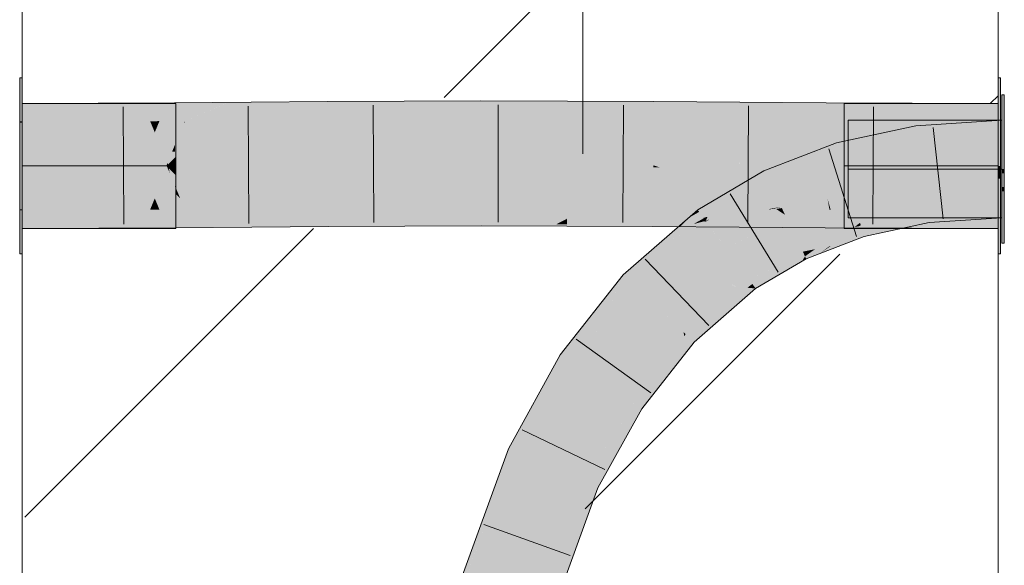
# Model space of a CAD drawing. Extents: x -420 to 300, y 62 to 1162.
# Tile 230 of 256: x 169.32 to 171.84, y 861.38 to 862.78. Entities that reach past the tile are written whole.
import ezdxf
from ezdxf.lldxf.tags import DXFTag

# ---------------------------------------------------------------- set-up
doc = ezdxf.new("R2010")
doc.units = 0
doc.layers.get('0').update_dxf_attribs({"lineweight": 35})
doc.layers.add('E_Detail_Linie_Text_Bem', color=7, linetype='Continuous', lineweight=13)
for name, color, linetype, lineweight, true_color in [('E_Detail_Wandschraffur', 7, 'Continuous', 5, 0xc0c0c0), ('E_Leerrohr 25-A06G9FCX8I', 7, 'Continuous', 9, 0xff8000), ('E_Leerrohr 25-Shading', 7, 'Continuous', 9, 0xff8000), ('E_Leerrohr 32-A06G9FD28I', 7, 'Continuous', 9, 0x00b300), ('E_Leerrohr 32-Shading', 7, 'Continuous', 9, 0x00b300)]:
    doc.layers.add(name, color=color, linetype=linetype, lineweight=lineweight, true_color=true_color)
tags = doc.linetypes.add('fein_strichliert', pattern=[4, 1, -2, 1]).pattern_tags.tags
tags[8:9] = [DXFTag(74, 4), DXFTag(75, 0), DXFTag(340, '0'), DXFTag(46, 0.0), DXFTag(50, 0.0), DXFTag(44, 0.0), DXFTag(45, 0.0)]
tags[6:7] = [DXFTag(74, 4), DXFTag(75, 0), DXFTag(340, '0'), DXFTag(46, 0.0), DXFTag(50, 0.0), DXFTag(44, 0.0), DXFTag(45, 0.0)]
tags[4:5] = [DXFTag(74, 4), DXFTag(75, 0), DXFTag(340, '0'), DXFTag(46, 0.0), DXFTag(50, 0.0), DXFTag(44, 0.0), DXFTag(45, 0.0)]
tags = doc.linetypes.add('STRICHPUNKT2-A06G9FCY8I', pattern=[12.7, 6.35, -3.175, 0, -3.175]).pattern_tags.tags
tags[10:11] = [DXFTag(74, 4), DXFTag(75, 0), DXFTag(340, '0'), DXFTag(46, 0.0), DXFTag(50, 0.0), DXFTag(44, 0.0), DXFTag(45, 0.0)]
tags[8:9] = [DXFTag(74, 4), DXFTag(75, 0), DXFTag(340, '0'), DXFTag(46, 0.0), DXFTag(50, 0.0), DXFTag(44, 0.0), DXFTag(45, 0.0)]
tags[6:7] = [DXFTag(74, 4), DXFTag(75, 0), DXFTag(340, '0'), DXFTag(46, 0.0), DXFTag(50, 0.0), DXFTag(44, 0.0), DXFTag(45, 0.0)]
tags[4:5] = [DXFTag(74, 4), DXFTag(75, 0), DXFTag(340, '0'), DXFTag(46, 0.0), DXFTag(50, 0.0), DXFTag(44, 0.0), DXFTag(45, 0.0)]

# ---------------------------------------------------------------- blocks, each defined once
blk = doc.blocks.new('Shading-A06G9EZB8I', base_point=(236.9797, 757.7833))
at = {"layer": 'E_Leerrohr 25-Shading', "color": 31, "true_color": 0xecb67f}
for points in [[(171.8448, 862.5873), (171.8389, 862.5873), (171.8448, 862.5081), (171.8389, 862.5083)], [(171.4449, 862.4344), (171.8389, 862.3973), (171.4449, 862.4778), (171.8389, 862.5223)], [(171.8389, 862.5223), (171.4449, 862.5223), (171.4449, 862.4778)], [(171.8389, 862.5083), (171.8389, 862.3973), (171.8448, 862.5081), (171.8448, 862.3973)], [(171.8389, 862.3973), (171.4449, 862.4344), (171.6318, 862.407)], [(171.4449, 862.4344), (171.4449, 862.4158), (171.6318, 862.407)], [(171.4449, 862.4158), (171.4449, 862.3973), (171.8389, 862.3973)], [(171.8389, 862.2723), (171.8389, 862.3973), (171.4449, 862.3817), (171.6337, 862.3934)], [(171.8389, 862.3973), (171.4449, 862.3973), (171.4449, 862.3897)], [(171.6337, 862.3934), (171.4449, 862.3897), (171.4449, 862.3817)], [(171.8448, 862.3864), (171.8448, 862.3973), (171.8389, 862.3864), (171.8389, 862.3973)], [(171.8389, 862.2723), (171.4449, 862.3817), (171.4449, 862.2723)], [(171.8448, 862.3515), (171.8448, 862.3864), (171.8389, 862.3514), (171.8389, 862.3864)], [(171.8448, 862.3405), (171.8448, 862.3515), (171.8389, 862.3405), (171.8389, 862.3514)], [(171.8448, 862.2722), (171.8448, 862.3405), (171.8389, 862.2722), (171.8389, 862.3405)], [(171.8389, 862.2722), (171.8389, 862.2073), (171.8448, 862.2722), (171.8448, 862.2073)]]:
    blk.add_solid(points, dxfattribs=at)
at = {"layer": 'E_Leerrohr 25-Shading', "color": 43, "true_color": 0xd7ab7f}
for points in [[(171.8389, 862.5223), (171.6181, 862.5077), (171.7062, 862.4769), (171.6231, 862.4714)], [(171.8389, 862.5223), (171.7062, 862.4769), (171.8389, 862.4919)], [(171.6181, 862.5077), (171.4147, 862.4642), (171.448, 862.434), (171.4251, 862.4291)], [(171.6181, 862.5077), (171.448, 862.434), (171.6195, 862.4976)], [(171.448, 862.434), (171.6231, 862.4714), (171.6195, 862.4976)], [(171.7062, 862.4769), (171.8389, 862.4857), (171.8389, 862.4919)], [(171.2291, 862.3925), (171.245, 862.3596), (171.4147, 862.4642), (171.4251, 862.4291)], [(171.2063, 862.3445), (171.2291, 862.3925), (171.0631, 862.2875), (171.0594, 862.2925)], [(171.2448, 862.3599), (171.2291, 862.3925), (171.2063, 862.3445)], [(171.2011, 862.3337), (171.2063, 862.3445), (171.0681, 862.2807), (171.0631, 862.2875)], [(171.245, 862.3596), (171.2448, 862.3599), (171.2011, 862.3337), (171.2063, 862.3445)], [(171.1192, 862.2855), (171.2011, 862.3337), (171.0736, 862.2732), (171.0681, 862.2807)], [(171.0631, 862.2875), (171.0594, 862.2925), (171.0362, 862.2723)], [(171.5825, 862.2825), (171.5833, 862.2731), (171.6444, 862.2957)], [(171.5833, 862.2731), (171.5857, 862.2472), (171.6444, 862.2957), (171.647, 862.2963)], [(171.647, 862.2963), (171.5833, 862.2453), (171.6506, 862.2702)], [(171.8389, 862.309), (171.647, 862.2963), (171.8389, 862.2914), (171.6506, 862.2702)], [(171.6506, 862.2702), (171.6519, 862.26), (171.8389, 862.2914), (171.8389, 862.2723)], [(171.0052, 862.2453), (171.0744, 862.2722), (171.0106, 862.2484)], [(171.0052, 862.2453), (171.049, 862.2565), (171.0744, 862.2722), (171.0751, 862.2712)], [(171.0164, 862.2516), (171.0362, 862.2723), (171.0095, 862.2491)], [(171.0106, 862.2484), (171.0744, 862.2722), (171.0181, 862.2526), (171.0736, 862.2732)], [(171.0164, 862.2516), (171.0681, 862.2807), (171.0362, 862.2723), (171.0631, 862.2875)], [(171.0736, 862.2732), (171.0681, 862.2807), (171.0181, 862.2526)], [(171.049, 862.2565), (171.0801, 862.2645), (171.0751, 862.2712)], [(171.0744, 862.2722), (171.1158, 862.2835), (171.0736, 862.2732), (171.1192, 862.2855)], [(171.0845, 862.275), (171.0744, 862.2722), (171.0751, 862.2712)], [(171.0801, 862.2645), (171.0845, 862.275), (171.0751, 862.2712)], [(171.0801, 862.2645), (171.0907, 862.2687), (171.0845, 862.275), (171.1158, 862.2835)], [(171.0801, 862.2645), (171.0811, 862.2631), (171.0907, 862.2687)], [(171.5182, 862.2687), (171.4752, 862.2595), (171.477, 862.2535)], [(171.5833, 862.2731), (171.5828, 862.2789), (171.477, 862.2535), (171.5444, 862.272)], [(171.5833, 862.2731), (171.477, 862.2535), (171.5212, 862.2501)], [(171.5106, 862.2659), (171.477, 862.2535), (171.5444, 862.272)], [(171.5182, 862.2687), (171.5106, 862.2659), (171.5825, 862.2825), (171.5444, 862.272)], [(171.5212, 862.2501), (171.5833, 862.2453), (171.5833, 862.2731), (171.5857, 862.2472)], [(171.5828, 862.2789), (171.5825, 862.2825), (171.5444, 862.272)], [(171.5833, 862.2453), (171.6519, 862.26), (171.6506, 862.2702)], [(170.8951, 862.1012), (171.0811, 862.2631), (170.887, 862.1089), (170.953, 862.1807)], [(170.9305, 862.1804), (171.075, 862.2617), (170.9615, 862.2073), (171.046, 862.2549)], [(170.953, 862.1807), (171.0811, 862.2631), (170.9764, 862.2062), (171.075, 862.2617)], [(171.046, 862.2549), (171.0052, 862.2453), (170.9615, 862.2073)], [(171.049, 862.2565), (171.0052, 862.2453), (171.046, 862.2549)], [(171.0095, 862.2491), (171.0052, 862.2453), (171.0164, 862.2516)], [(171.075, 862.2617), (171.0801, 862.2645), (171.046, 862.2549), (171.049, 862.2565)], [(171.075, 862.2617), (171.0811, 862.2631), (171.0801, 862.2645)], [(171.3216, 862.2003), (171.3287, 862.1856), (171.4307, 862.2424), (171.3601, 862.192)], [(171.4307, 862.2424), (171.3601, 862.192), (171.4609, 862.2486), (171.3966, 862.1996)], [(171.477, 862.2535), (171.3714, 862.1804), (171.4823, 862.2357), (171.4414, 862.2073)], [(171.4002, 862.2003), (171.4738, 862.2512), (171.3966, 862.1996), (171.4609, 862.2486)], [(171.4609, 862.2486), (171.4752, 862.2595), (171.4307, 862.2424)], [(171.4738, 862.2512), (171.477, 862.2535), (171.4609, 862.2486), (171.4752, 862.2595)], [(171.5212, 862.2501), (171.477, 862.2535), (171.4823, 862.2357)], [(171.4856, 862.2244), (171.5833, 862.2453), (171.4823, 862.2357), (171.5212, 862.2501)], [(171.4414, 862.2073), (171.4856, 862.2244), (171.4823, 862.2357)], [(170.8686, 862.1264), (170.953, 862.1807), (170.9305, 862.1804), (170.9764, 862.2062)], [(171.3287, 862.1856), (171.3216, 862.2003), (171.231, 862.1472)], [(171.3287, 862.1856), (171.3344, 862.1738), (171.3601, 862.192)], [(171.3601, 862.192), (171.3344, 862.1738), (171.3966, 862.1996), (171.3733, 862.1818)], [(171.3733, 862.1818), (171.3735, 862.1818), (171.3966, 862.1996), (171.4002, 862.2003)], [(170.953, 862.1807), (170.8686, 862.1264), (170.887, 862.1089)], [(171.3344, 862.1738), (171.3287, 862.1856), (171.1862, 862.1209), (171.231, 862.1472)], [(171.3344, 862.1738), (171.1862, 862.1209), (171.1893, 862.1167)], [(171.3262, 862.1606), (171.3344, 862.1738), (171.1912, 862.1141), (171.2265, 862.1313)], [(171.3344, 862.1738), (171.3262, 862.1606), (171.3375, 862.1672)], [(171.3714, 862.1804), (171.3733, 862.1818), (171.3375, 862.1672), (171.3344, 862.1738)], [(171.3733, 862.1818), (171.3714, 862.1804), (171.3735, 862.1818)], [(171.3262, 862.1606), (171.1912, 862.1141), (171.1995, 862.103)], [(171.1995, 862.103), (171.2079, 862.0915), (171.3262, 862.1606)], [(170.8683, 862.1257), (170.8686, 862.1264), (170.7254, 861.9094), (170.7075, 861.9211)], [(170.7381, 861.901), (170.8683, 862.1257), (170.7254, 861.9094)], [(170.8683, 862.1257), (170.7381, 861.901), (170.7991, 861.9789), (170.7989, 861.9785)], [(170.8683, 862.1257), (170.7991, 861.9789), (170.8678, 862.1246)], [(170.7991, 861.9789), (170.8219, 862.0122), (170.8678, 862.1246)], [(170.887, 862.1089), (170.8686, 862.1264), (170.8648, 862.0747), (170.8219, 862.0122)], [(171.1862, 862.1209), (171.1575, 862.0959), (171.1893, 862.1167)], [(171.1912, 862.1141), (171.1893, 862.1167), (171.1675, 862.0951), (171.1575, 862.0959)], [(171.1995, 862.103), (171.1912, 862.1141), (171.1867, 862.0934), (171.1675, 862.0951)], [(171.2265, 862.1313), (171.1893, 862.1167), (171.1912, 862.1141)], [(170.8183, 862.0033), (170.8951, 862.1012), (170.887, 862.1089)], [(171.1675, 862.0951), (171.1575, 862.0959), (171.0235, 861.9796)], [(171.0288, 861.9746), (171.1867, 862.0934), (171.0235, 861.9796), (171.1675, 862.0951)], [(171.2079, 862.0915), (171.1867, 862.0934), (171.05, 861.9544), (171.0288, 861.9746)], [(171.1867, 862.0934), (171.2079, 862.0915), (171.1995, 862.103)], [(170.8219, 862.0122), (170.8183, 862.0033), (170.8648, 862.0747)], [(170.7989, 861.9785), (170.8183, 862.0033), (170.8219, 862.0122)], [(171.0246, 861.9695), (171.0235, 861.9796), (170.8857, 861.8037), (170.8856, 861.8037)], [(171.0292, 861.9279), (171.0246, 861.9695), (170.8981, 861.7955), (170.8857, 861.8037)], [(171.0288, 861.9746), (171.0235, 861.9796), (171.0246, 861.9695)], [(171.05, 861.9544), (171.0288, 861.9746), (171.0292, 861.9279), (171.0246, 861.9695)], [(170.6164, 861.6809), (170.7254, 861.9094), (170.6252, 861.7097), (170.7075, 861.9211)], [(170.6252, 861.7097), (170.7075, 861.9211), (170.6679, 861.8495)], [(171.0292, 861.9279), (170.8981, 861.7955), (170.9961, 861.8856), (170.9066, 861.7899)], [(170.7381, 861.901), (170.7254, 861.9094), (170.6163, 861.6807)], [(170.9066, 861.7899), (170.9162, 861.7836), (170.9961, 861.8856)], [(170.6082, 861.6661), (170.6252, 861.7097), (170.6528, 861.8223), (170.6679, 861.8495)], [(170.6528, 861.8223), (170.5746, 861.6806), (170.5855, 861.6759)], [(170.6082, 861.6661), (170.6528, 861.8223), (170.5855, 861.6759)], [(170.8856, 861.8037), (170.8065, 861.661), (170.8981, 861.7955)], [(170.9066, 861.7899), (170.8981, 861.7955), (170.8149, 861.6703), (170.8292, 861.6943)], [(170.9066, 861.7899), (170.8149, 861.6703), (170.8694, 861.7312)], [(170.8694, 861.7312), (170.9162, 861.7836), (170.9066, 861.7899)], [(170.8006, 861.5826), (170.9162, 861.7836), (170.7806, 861.5912), (170.8694, 861.7312)], [(170.9162, 861.7836), (170.8006, 861.5826), (170.8248, 861.6188)], [(170.7806, 861.5912), (170.8694, 861.7312), (170.7703, 861.5957), (170.8149, 861.6703)], [(170.6163, 861.6807), (170.6164, 861.6809), (170.6082, 861.6661), (170.6252, 861.7097)], [(170.8292, 861.6943), (170.8065, 861.661), (170.8149, 861.6703)], [(170.6082, 861.6661), (170.5855, 861.6759), (170.4624, 861.267), (170.4814, 861.3368)], [(170.5855, 861.6759), (170.5746, 861.6806), (170.4814, 861.3368)], [(170.5591, 861.6381), (170.4814, 861.3368), (170.5746, 861.6806)], [(170.8149, 861.6703), (170.8065, 861.661), (170.7703, 861.5957)], [(170.5591, 861.6381), (170.4613, 861.316), (170.4814, 861.3368), (170.4582, 861.2981)], [(170.5466, 861.604), (170.4697, 861.3581), (170.5591, 861.6381), (170.4639, 861.3246)], [(170.8006, 861.5826), (170.8039, 861.5811), (170.8248, 861.6188)], [(170.5466, 861.604), (170.4273, 861.2772), (170.4429, 861.2726)], [(170.7806, 861.5912), (170.7703, 861.5957), (170.6324, 861.2183)], [(170.8006, 861.5826), (170.7806, 861.5912), (170.6436, 861.2151), (170.6324, 861.2183)], [(170.6436, 861.2151), (170.6676, 861.2082), (170.8006, 861.5826), (170.8039, 861.5811)]]:
    blk.add_solid(points, dxfattribs=at)
at = {"layer": 'E_Leerrohr 25-Shading', "color": 31, "true_color": 0xfabd7f}
for points in [[(171.6231, 862.4714), (171.4251, 862.4291), (171.5718, 862.3703), (171.4448, 862.3625)], [(171.6231, 862.4714), (171.5718, 862.3703), (171.6351, 862.3839)], [(171.6231, 862.4714), (171.6351, 862.3839), (171.8389, 862.4857), (171.8389, 862.3973)], [(171.4251, 862.4291), (171.245, 862.3596), (171.4448, 862.3625), (171.2535, 862.3419)], [(171.8389, 862.3973), (171.6351, 862.3839), (171.8389, 862.3513), (171.6382, 862.3606)], [(171.4448, 862.3625), (171.4502, 862.3443), (171.5718, 862.3703)], [(171.4502, 862.3443), (171.647, 862.2963), (171.5718, 862.3703)], [(171.6351, 862.3839), (171.5718, 862.3703), (171.6382, 862.3606)], [(171.5718, 862.3703), (171.647, 862.2963), (171.6382, 862.3606)], [(171.245, 862.3596), (171.2011, 862.3337), (171.2535, 862.3419)], [(171.2535, 862.3419), (171.2011, 862.3337), (171.2749, 862.2973), (171.2602, 862.295)], [(171.4448, 862.3625), (171.2535, 862.3419), (171.3492, 862.3054), (171.2749, 862.2973)], [(171.4448, 862.3625), (171.3492, 862.3054), (171.4502, 862.3443)], [(171.4564, 862.3232), (171.4502, 862.3443), (171.4192, 862.3323)], [(171.4502, 862.3443), (171.4908, 862.3182), (171.647, 862.2963), (171.6434, 862.2959)], [(171.4908, 862.3182), (171.4502, 862.3443), (171.4564, 862.3232)], [(171.6382, 862.3606), (171.647, 862.2963), (171.8389, 862.3513), (171.8389, 862.309)], [(171.25, 862.2935), (171.2602, 862.295), (171.1158, 862.2835), (171.2011, 862.3337)], [(171.3919, 862.3218), (171.3492, 862.3054), (171.3968, 862.2937)], [(171.3919, 862.3218), (171.4564, 862.3232), (171.4192, 862.3323)], [(171.3919, 862.3218), (171.4001, 862.2929), (171.4564, 862.3232), (171.4669, 862.2878)], [(171.4001, 862.2929), (171.3919, 862.3218), (171.3968, 862.2937)], [(171.4669, 862.2878), (171.5438, 862.2842), (171.4564, 862.3232), (171.4908, 862.3182)], [(171.4908, 862.3182), (171.5438, 862.2842), (171.6434, 862.2959)], [(171.2833, 862.2799), (171.2602, 862.295), (171.0811, 862.2631), (171.0907, 862.2687)], [(171.0907, 862.2687), (171.25, 862.2935), (171.1158, 862.2835)], [(171.2602, 862.295), (171.2833, 862.2799), (171.2749, 862.2973)], [(171.2749, 862.2973), (171.2833, 862.2799), (171.3492, 862.3054)], [(171.3472, 862.3046), (171.2833, 862.2799), (171.4307, 862.2424), (171.3216, 862.2003)], [(171.4752, 862.2595), (171.3492, 862.3054), (171.4208, 862.2497), (171.3472, 862.3046)], [(171.3492, 862.3054), (171.4752, 862.2595), (171.4704, 862.2757)], [(171.4704, 862.2757), (171.4669, 862.2878), (171.4001, 862.2929)], [(171.5825, 862.2825), (171.647, 862.2963), (171.5438, 862.2842)], [(171.2833, 862.2799), (171.0811, 862.2631), (171.1337, 862.192)], [(171.3216, 862.2003), (171.2833, 862.2799), (171.2086, 862.1609), (171.146, 862.1992)], [(171.4704, 862.2757), (171.5438, 862.2842), (171.4669, 862.2878)], [(171.5182, 862.2687), (171.5825, 862.2825), (171.4704, 862.2757), (171.5438, 862.2842)], [(171.4704, 862.2757), (171.4752, 862.2595), (171.5182, 862.2687)], [(171.0811, 862.2631), (170.8951, 862.1012), (171.0717, 862.1382), (170.9593, 862.0404)], [(171.0811, 862.2631), (171.0717, 862.1382), (171.1127, 862.2203)], [(171.4307, 862.2424), (171.4752, 862.2595), (171.4208, 862.2497)], [(171.0717, 862.1382), (171.1337, 862.192), (171.1127, 862.2203)], [(171.1673, 862.1465), (171.1337, 862.192), (171.0981, 862.1252), (171.0717, 862.1382)], [(171.2086, 862.1609), (171.146, 862.1992), (171.1673, 862.1465), (171.1337, 862.192)], [(171.3216, 862.2003), (171.2086, 862.1609), (171.231, 862.1472)], [(171.1862, 862.1209), (171.1673, 862.1465), (171.1481, 862.1006), (171.0981, 862.1252)], [(171.231, 862.1472), (171.2086, 862.1609), (171.1862, 862.1209), (171.1673, 862.1465)], [(170.9593, 862.0404), (171.0981, 862.1252), (171.0341, 862.1055)], [(170.9593, 862.0404), (171.1198, 862.0854), (171.0981, 862.1252), (171.1481, 862.1005)], [(171.0981, 862.1252), (171.0717, 862.1382), (171.0341, 862.1055)], [(171.1575, 862.0959), (171.1862, 862.1209), (171.1481, 862.1006), (171.1862, 862.1209)], [(170.8951, 862.1012), (170.8183, 862.0033), (170.8118, 861.8524), (170.7726, 861.8782)], [(170.8951, 862.1012), (170.8118, 861.8524), (170.9593, 862.0404)], [(171.0235, 861.9796), (171.1575, 862.0959), (170.9869, 862.0143), (171.1198, 862.0854)], [(171.1198, 862.0854), (171.1575, 862.0959), (171.1481, 862.1005)], [(171.1198, 862.0854), (170.9593, 862.0404), (170.9869, 862.0143)], [(170.8118, 861.8524), (170.8856, 861.8037), (170.9593, 862.0404), (171.0235, 861.9796)], [(170.8183, 862.0033), (170.7381, 861.901), (170.7726, 861.8782)], [(170.7381, 861.901), (170.6082, 861.6661), (170.7189, 861.6845), (170.6893, 861.6309)], [(170.7381, 861.901), (170.7189, 861.6845), (170.7726, 861.8782)], [(170.7189, 861.6845), (170.8118, 861.8524), (170.7726, 861.8782)], [(170.8118, 861.8524), (170.7189, 861.6845), (170.8856, 861.8037), (170.8065, 861.661)], [(170.6082, 861.6661), (170.4624, 861.267), (170.6114, 861.6647), (170.5192, 861.2507)], [(170.5192, 861.2507), (170.5474, 861.2427), (170.6114, 861.6647), (170.6893, 861.6309)], [(170.7189, 861.6845), (170.6893, 861.6309), (170.8065, 861.661), (170.7703, 861.5957)], [(170.5474, 861.2427), (170.6324, 861.2183), (170.6893, 861.6309), (170.7703, 861.5957)]]:
    blk.add_solid(points, dxfattribs=at)
at = {"layer": 'E_Leerrohr 32-Shading', "color": 83, "true_color": 0x7fcb7f}
for points in [[(169.3287, 862.5193), (169.3287, 862.6303), (169.3226, 862.5193), (169.3226, 862.6303)], [(171.8347, 862.6303), (171.8287, 862.6303), (171.8347, 862.5819), (171.8287, 862.5822)], [(171.8347, 862.5819), (171.8287, 862.5822), (171.8347, 862.5483), (171.8287, 862.5482)], [(169.3287, 862.5653), (169.3287, 862.4053), (169.4787, 862.5653), (169.6387, 862.4053)], [(169.4787, 862.5653), (169.6387, 862.4053), (169.7012, 862.4078), (169.6987, 862.4053)], [(169.4787, 862.5653), (169.7012, 862.4078), (169.5437, 862.5653)], [(169.5437, 862.5653), (169.6687, 862.4403), (169.7227, 862.5653), (169.7227, 862.4943)], [(171.8287, 862.4712), (171.8287, 862.5653), (171.4346, 862.5083), (171.4346, 862.5653)], [(171.8287, 862.5482), (171.8287, 862.4053), (171.8347, 862.5483), (171.8347, 862.4053)], [(169.3226, 862.5193), (169.3226, 862.5163), (169.3287, 862.5193), (169.3287, 862.5163)], [(169.3226, 862.5163), (169.3226, 862.4513), (169.3287, 862.5163), (169.3287, 862.4513)], [(169.7227, 862.4358), (169.7227, 862.4943), (169.6877, 862.4213), (169.6687, 862.4403)], [(171.8287, 862.4712), (171.4346, 862.5083), (171.6218, 862.4809)], [(171.4346, 862.5083), (171.4346, 862.4896), (171.6218, 862.4809)], [(171.4346, 862.4896), (171.4346, 862.4053), (171.8287, 862.4712), (171.8287, 862.4053)], [(169.3226, 862.4053), (169.3287, 862.4053), (169.3226, 862.4513), (169.3287, 862.4513)], [(169.7227, 862.4293), (169.7227, 862.4358), (169.7012, 862.4078), (169.6877, 862.4213)], [(169.7012, 862.4078), (169.7037, 862.4053), (169.7227, 862.4293), (169.7227, 862.4053)], [(169.3287, 862.2944), (169.3287, 862.4053), (169.3226, 862.2944), (169.3226, 862.4053)], [(169.3287, 862.4053), (169.3287, 862.2453), (169.6387, 862.4053), (169.4787, 862.2453)], [(169.6387, 862.4053), (169.4787, 862.2453), (169.7012, 862.4028), (169.5437, 862.2453)], [(169.6387, 862.4053), (169.7012, 862.4028), (169.6987, 862.4053)], [(169.7227, 862.3813), (169.7012, 862.4028), (169.7227, 862.3749), (169.6877, 862.3894)], [(169.6987, 862.4053), (169.7037, 862.4053), (169.7012, 862.4078)], [(169.7012, 862.4028), (169.7037, 862.4053), (169.6987, 862.4053)], [(169.7227, 862.4053), (169.7037, 862.4053), (169.7227, 862.3813), (169.7012, 862.4028)], [(171.8287, 862.4053), (171.4346, 862.4053), (171.8287, 862.3781), (171.4346, 862.3704)], [(171.8347, 862.3839), (171.8347, 862.4053), (171.8287, 862.3839), (171.8287, 862.4053)], [(169.7227, 862.3163), (169.6687, 862.3703), (169.7227, 862.2479), (169.5446, 862.2463)], [(169.6877, 862.3894), (169.6687, 862.3703), (169.7227, 862.3749), (169.7227, 862.3163)], [(171.4346, 862.3704), (171.4346, 862.2453), (171.8287, 862.3781), (171.8287, 862.2453)], [(171.8347, 862.3728), (171.8347, 862.3839), (171.8287, 862.3728), (171.8287, 862.3839)], [(171.8287, 862.3321), (171.8347, 862.3322), (171.8287, 862.3728), (171.8347, 862.3728)], [(171.8287, 862.3321), (171.8287, 862.1804), (171.8347, 862.3322), (171.8347, 862.1804)], [(169.3226, 862.2944), (169.3226, 862.2913), (169.3287, 862.2944), (169.3287, 862.2913)], [(169.3226, 862.2913), (169.3226, 862.1804), (169.3287, 862.2913), (169.3287, 862.1804)], [(169.5446, 862.2463), (169.5437, 862.2453), (169.7227, 862.2479), (169.7227, 862.2453)]]:
    blk.add_solid(points, dxfattribs=at)
at = {"layer": 'E_Leerrohr 32-Shading', "color": 83, "true_color": 0x7fbd7f}
for points in [[(169.7937, 862.5674), (169.7198, 862.52), (169.8587, 862.5679), (169.7455, 862.5202)], [(169.9153, 862.5676), (169.8586, 862.5678), (169.9154, 862.5548), (169.825, 862.5536)], [(169.8587, 862.5679), (169.8586, 862.5678), (169.9153, 862.5683), (169.9153, 862.5676)], [(170.1113, 862.5666), (170.1113, 862.5698), (169.9153, 862.5676), (169.9153, 862.5683)], [(170.3076, 862.5654), (170.3076, 862.5709), (170.1113, 862.5666), (170.1113, 862.5698)], [(170.5042, 862.5634), (170.5042, 862.5715), (170.3076, 862.5654), (170.3076, 862.5709)], [(170.7255, 862.5599), (170.7255, 862.5712), (170.5042, 862.5634), (170.5042, 862.5715)], [(170.9466, 862.5555), (170.9467, 862.5701), (170.7255, 862.5599), (170.7255, 862.5712)], [(170.9466, 862.5555), (171.0636, 862.5693), (170.9467, 862.5701)], [(170.9466, 862.5555), (171.1674, 862.5507), (171.0636, 862.5693), (171.1675, 862.5639)], [(171.1675, 862.5639), (171.1676, 862.5685), (171.0636, 862.5693)], [(171.3881, 862.5525), (171.3882, 862.567), (171.1675, 862.5639), (171.1676, 862.5685)], [(169.3287, 862.5185), (169.4787, 862.5657), (169.3287, 862.5653)], [(169.3287, 862.5185), (169.5242, 862.5189), (169.4787, 862.5657), (169.524, 862.5469)], [(169.524, 862.5469), (169.524, 862.5657), (169.4787, 862.5657)], [(169.524, 862.5657), (169.6568, 862.5197), (169.5437, 862.5659)], [(169.524, 862.5657), (169.524, 862.5469), (169.6568, 862.5197), (169.5918, 862.5193)], [(169.524, 862.5469), (169.5242, 862.5189), (169.5918, 862.5193)], [(169.5437, 862.5659), (169.7197, 862.5362), (169.7195, 862.5668)], [(169.5437, 862.5659), (169.6568, 862.5197), (169.7197, 862.5362), (169.6805, 862.5198)], [(169.7937, 862.5674), (169.7195, 862.5668), (169.7197, 862.5362)], [(169.7198, 862.52), (169.7937, 862.5674), (169.7197, 862.5362)], [(169.825, 862.5536), (169.7455, 862.5202), (169.9154, 862.5548), (169.9156, 862.5214)], [(169.9153, 862.5676), (169.9154, 862.5548), (170.1113, 862.5666), (170.1114, 862.5573)], [(169.9154, 862.5548), (169.9156, 862.5214), (170.1114, 862.5573), (170.1116, 862.5229)], [(170.1113, 862.5666), (170.1114, 862.5573), (170.3076, 862.5654), (170.3077, 862.5593)], [(170.1114, 862.5573), (170.1116, 862.5229), (170.3077, 862.5593), (170.3078, 862.524)], [(170.3076, 862.5654), (170.3077, 862.5593), (170.5042, 862.5634), (170.5042, 862.5603)], [(170.5042, 862.5603), (170.3077, 862.5593), (170.5042, 862.5299), (170.3078, 862.5289)], [(170.5042, 862.5634), (170.5042, 862.5603), (170.7255, 862.5599), (170.7255, 862.5598)], [(170.7255, 862.5598), (170.5042, 862.5603), (170.7254, 862.5294), (170.5042, 862.5299)], [(170.7255, 862.5599), (170.7254, 862.5294), (170.9466, 862.5555), (170.9464, 862.5275)], [(170.9466, 862.5555), (170.9464, 862.5275), (171.1674, 862.5507), (171.1673, 862.5248)], [(171.1674, 862.5507), (171.1673, 862.5248), (171.3881, 862.5458), (171.3879, 862.5222)], [(171.1674, 862.5507), (171.3881, 862.5458), (171.1675, 862.5639), (171.3881, 862.5525)], [(171.3881, 862.5458), (171.3879, 862.5222), (171.6084, 862.5414), (171.6084, 862.5202)], [(171.6085, 862.5506), (171.6085, 862.5658), (171.3881, 862.5526), (171.3882, 862.567)], [(171.3881, 862.5525), (171.6084, 862.5415), (171.3881, 862.5526), (171.6085, 862.5506)], [(171.3881, 862.5458), (171.6084, 862.5414), (171.3881, 862.5525), (171.6084, 862.5415)], [(171.6084, 862.5414), (171.8287, 862.5378), (171.6085, 862.5506), (171.8287, 862.5497)], [(171.8287, 862.5497), (171.8287, 862.5653), (171.6085, 862.5506), (171.6085, 862.5658)], [(169.6805, 862.5198), (169.7198, 862.52), (169.7197, 862.5362)], [(170.3078, 862.5289), (170.3078, 862.524), (170.5042, 862.5299), (170.5042, 862.5246)], [(170.5042, 862.5299), (170.5042, 862.5246), (170.7254, 862.5294), (170.7254, 862.5243)], [(170.9464, 862.5275), (170.7254, 862.5294), (170.9464, 862.5238), (170.7254, 862.525)], [(170.7254, 862.525), (170.7254, 862.5243), (170.9464, 862.5238), (170.9464, 862.5232)], [(171.1673, 862.5248), (170.9464, 862.5275), (171.1673, 862.522), (170.9464, 862.5238)], [(170.9464, 862.5238), (170.9464, 862.5232), (171.1673, 862.522), (171.1672, 862.5217)], [(171.1673, 862.5248), (171.1672, 862.5217), (171.3879, 862.5222), (171.3879, 862.5201)], [(171.3879, 862.5222), (171.3879, 862.5201), (171.6084, 862.5202), (171.6084, 862.5189)], [(171.6084, 862.5414), (171.6084, 862.5202), (171.8287, 862.5378), (171.8287, 862.5193)], [(171.6084, 862.5202), (171.6084, 862.5189), (171.8287, 862.5193), (171.8287, 862.5185)], [(169.3287, 862.2453), (169.525, 862.2926), (169.3287, 862.2922)], [(169.3287, 862.2453), (169.4787, 862.2457), (169.525, 862.2926), (169.5251, 862.265)], [(169.525, 862.2926), (169.5251, 862.265), (169.5918, 862.293)], [(169.5251, 862.265), (169.6568, 862.2933), (169.5918, 862.293)], [(169.5251, 862.265), (169.5252, 862.2458), (169.6568, 862.2933), (169.5437, 862.2458)], [(169.6568, 862.2933), (169.5437, 862.2458), (169.7214, 862.2768), (169.7216, 862.2468)], [(169.6568, 862.2933), (169.7214, 862.2768), (169.6805, 862.2935)], [(169.7214, 862.2768), (169.7213, 862.2937), (169.6805, 862.2935)], [(169.7213, 862.2937), (169.7937, 862.2474), (169.7455, 862.2939), (169.8587, 862.2479)], [(169.7937, 862.2474), (169.7213, 862.2937), (169.7214, 862.2768)], [(169.7455, 862.2939), (169.7477, 862.293), (169.8537, 862.2947)], [(169.9176, 862.2592), (169.9173, 862.2952), (169.8381, 862.2562), (169.7477, 862.293)], [(169.7477, 862.293), (169.9173, 862.2952), (169.8537, 862.2947)], [(170.1134, 862.2665), (170.1132, 862.2966), (169.9176, 862.2592), (169.9173, 862.2952)], [(170.309, 862.2735), (170.3088, 862.2978), (170.1134, 862.2665), (170.1132, 862.2966)], [(170.5044, 862.28), (170.5043, 862.2983), (170.309, 862.2735), (170.3088, 862.2978)], [(170.7246, 862.2974), (170.7246, 862.298), (170.5043, 862.2982), (170.5043, 862.2983)], [(170.5044, 862.28), (170.7246, 862.2865), (170.5043, 862.2982), (170.7246, 862.2974)], [(170.7246, 862.2865), (170.7245, 862.2699), (170.945, 862.2924), (170.945, 862.2808)], [(170.945, 862.2924), (170.9451, 862.2969), (170.7246, 862.2865), (170.7246, 862.298)], [(171.088, 862.296), (170.9451, 862.2969), (170.945, 862.2924)], [(170.945, 862.2924), (170.945, 862.2808), (171.088, 862.296), (171.0542, 862.2859)], [(171.1656, 862.2912), (171.0542, 862.2859), (171.1656, 862.2888), (171.0322, 862.2794)], [(171.088, 862.296), (171.0542, 862.2859), (171.1657, 862.2954), (171.1656, 862.2912)], [(171.1656, 862.2888), (171.1654, 862.2509), (171.2414, 862.2941)], [(171.2414, 862.2941), (171.1654, 862.2509), (171.3865, 862.2939), (171.3862, 862.2482)], [(171.2429, 862.2949), (171.1657, 862.2954), (171.1656, 862.2912)], [(171.1656, 862.2912), (171.1656, 862.2888), (171.2429, 862.2949), (171.2414, 862.2941)], [(171.2429, 862.2949), (171.2414, 862.2941), (171.2524, 862.2948)], [(171.2414, 862.2941), (171.3865, 862.2939), (171.2524, 862.2948)], [(171.6073, 862.2462), (171.6075, 862.2927), (171.3862, 862.2482), (171.3865, 862.2939)], [(171.8287, 862.2453), (171.8287, 862.2922), (171.6073, 862.2458), (171.6075, 862.2927)], [(169.7216, 862.2468), (169.7937, 862.2474), (169.7214, 862.2768)], [(169.9176, 862.2504), (170.1135, 862.2529), (169.9176, 862.2592), (170.1134, 862.2665)], [(170.1135, 862.2529), (170.309, 862.2549), (170.1134, 862.2665), (170.309, 862.2735)], [(170.309, 862.2735), (170.5044, 862.2584), (170.5044, 862.28)], [(170.309, 862.2735), (170.309, 862.2549), (170.5044, 862.2584), (170.4534, 862.2556)], [(170.5044, 862.28), (170.5044, 862.2584), (170.7246, 862.2865), (170.7245, 862.2699)], [(170.7245, 862.2699), (170.5044, 862.2584), (170.6965, 862.2554), (170.5044, 862.2559)], [(170.7245, 862.2699), (170.6965, 862.2554), (170.7245, 862.2574)], [(170.945, 862.2808), (170.7245, 862.2699), (170.9449, 862.2733), (170.7245, 862.2574)], [(170.7245, 862.2574), (170.7245, 862.2553), (170.9449, 862.2733), (170.9448, 862.2534)], [(171.0322, 862.2794), (170.9448, 862.2534), (171.1656, 862.2888), (171.1654, 862.2509)], [(170.9449, 862.2733), (170.9448, 862.2534), (171.0322, 862.2794)], [(171.0542, 862.2859), (170.945, 862.2808), (171.0322, 862.2794), (170.9449, 862.2733)], [(169.4787, 862.2457), (169.5252, 862.2458), (169.5251, 862.265)], [(169.9176, 862.2504), (169.9176, 862.2592), (169.8544, 862.2496), (169.8381, 862.2562)], [(169.8544, 862.2496), (169.8587, 862.2479), (169.9176, 862.2504), (169.9176, 862.2483)], [(169.9176, 862.2483), (170.1135, 862.2498), (169.9176, 862.2504), (170.1135, 862.2529)], [(170.1135, 862.2498), (170.3091, 862.2509), (170.1135, 862.2529), (170.309, 862.2549)], [(170.309, 862.2549), (170.3091, 862.2509), (170.4534, 862.2556), (170.3732, 862.2511)], [(170.3732, 862.2511), (170.5044, 862.2515), (170.4534, 862.2556), (170.5044, 862.2559)], [(170.4534, 862.2556), (170.5044, 862.2559), (170.5044, 862.2584)], [(170.5044, 862.2515), (170.7245, 862.2512), (170.5044, 862.2559), (170.7245, 862.2553)], [(170.6965, 862.2554), (170.7245, 862.2553), (170.7245, 862.2574)], [(170.7245, 862.2512), (170.9448, 862.2501), (170.7245, 862.2553), (170.9448, 862.2534)], [(170.9448, 862.2501), (171.1654, 862.2485), (170.9448, 862.2534), (171.1654, 862.2509)], [(171.1654, 862.2485), (171.3862, 862.247), (171.1654, 862.2509), (171.3862, 862.2482)], [(171.3862, 862.247), (171.6073, 862.2458), (171.3862, 862.2482), (171.6073, 862.2462)]]:
    blk.add_solid(points, dxfattribs=at)
at = {"layer": 'E_Leerrohr 32-Shading', "color": 83, "true_color": 0x7fd57f}
for points in [[(169.5246, 862.4058), (169.5242, 862.5189), (169.3287, 862.4053), (169.3287, 862.5185)], [(169.5242, 862.5189), (169.5246, 862.4058), (169.5918, 862.5193), (169.6387, 862.4064)], [(169.5918, 862.5193), (169.7012, 862.4128), (169.6568, 862.5197)], [(169.5918, 862.5193), (169.6387, 862.4064), (169.7012, 862.4128), (169.6987, 862.4067)], [(169.6568, 862.5197), (169.6687, 862.4911), (169.6805, 862.5198)], [(169.6687, 862.4911), (169.7198, 862.52), (169.6805, 862.5198)], [(169.7201, 862.4778), (169.7198, 862.52), (169.6877, 862.4453), (169.6687, 862.4911)], [(169.7337, 862.4916), (169.7455, 862.5202), (169.7201, 862.4778), (169.7198, 862.52)], [(169.7455, 862.5202), (169.7434, 862.5151), (169.7444, 862.5151)], [(169.9156, 862.5214), (169.7455, 862.5202), (169.9157, 862.5142), (169.7444, 862.5151)], [(170.1117, 862.5132), (170.1116, 862.5229), (169.9157, 862.5142), (169.9156, 862.5214)], [(170.3079, 862.5123), (170.3078, 862.524), (170.1117, 862.5132), (170.1116, 862.5229)], [(170.5042, 862.512), (170.5042, 862.5246), (170.3079, 862.5123), (170.3078, 862.524)], [(170.7253, 862.5121), (170.7254, 862.5243), (170.5042, 862.512), (170.5042, 862.5246)], [(170.9463, 862.5129), (170.9464, 862.5232), (170.7253, 862.5121), (170.7254, 862.5243)], [(171.1672, 862.514), (171.1672, 862.5217), (170.9463, 862.5129), (170.9464, 862.5232)], [(171.3879, 862.5151), (171.3879, 862.5201), (171.1672, 862.514), (171.1672, 862.5217)], [(171.6083, 862.5159), (171.6084, 862.5189), (171.3879, 862.5151), (171.3879, 862.5201)], [(171.8287, 862.5163), (171.8287, 862.5185), (171.6083, 862.5159), (171.6084, 862.5189)], [(169.7434, 862.5151), (169.7202, 862.4589), (169.7282, 862.4418), (169.7203, 862.4418)], [(169.7444, 862.5151), (169.7282, 862.4418), (169.9157, 862.5142), (169.9162, 862.4408)], [(169.7434, 862.5151), (169.7282, 862.4418), (169.7444, 862.5151)], [(169.9162, 862.4408), (170.1122, 862.4398), (169.9157, 862.5142), (170.1117, 862.5132)], [(170.1122, 862.4398), (170.3082, 862.439), (170.1117, 862.5132), (170.3079, 862.5123)], [(170.3082, 862.439), (170.5043, 862.4385), (170.3079, 862.5123), (170.5042, 862.512)], [(170.5043, 862.4385), (170.7251, 862.4388), (170.5042, 862.512), (170.7253, 862.5121)], [(170.7251, 862.4388), (170.9459, 862.4396), (170.7253, 862.5121), (170.9463, 862.5129)], [(170.9459, 862.4396), (171.1667, 862.4406), (170.9463, 862.5129), (171.1672, 862.514)], [(171.1667, 862.4406), (171.3874, 862.4417), (171.1672, 862.514), (171.3879, 862.5151)], [(171.3874, 862.4417), (171.6081, 862.4426), (171.3879, 862.5151), (171.6083, 862.5159)], [(171.6081, 862.4426), (171.8287, 862.4429), (171.6083, 862.5159), (171.8287, 862.5163)], [(169.7202, 862.4589), (169.7201, 862.4778), (169.7012, 862.4128), (169.6877, 862.4453)], [(169.7202, 862.4589), (169.7337, 862.4916), (169.7201, 862.4778)], [(169.7132, 862.4418), (169.7012, 862.4128), (169.7205, 862.4069), (169.7037, 862.4067)], [(169.7202, 862.4589), (169.7132, 862.4418), (169.7203, 862.4418)], [(169.7132, 862.4418), (169.7205, 862.4069), (169.7203, 862.4418)], [(169.7203, 862.4418), (169.7205, 862.4069), (169.7282, 862.4418)], [(169.7282, 862.4418), (169.7205, 862.4069), (169.9162, 862.4408), (169.9165, 862.4083)], [(171.1665, 862.4086), (171.3872, 862.407), (171.1667, 862.4406), (171.3874, 862.4417)], [(171.3872, 862.407), (171.6079, 862.4058), (171.3874, 862.4417), (171.6081, 862.4426)], [(171.6079, 862.4058), (171.8287, 862.4053), (171.6081, 862.4426), (171.8287, 862.4429)], [(169.9165, 862.4083), (170.1124, 862.4097), (169.9162, 862.4408), (170.1122, 862.4398)], [(170.1124, 862.4097), (170.3083, 862.4109), (170.1122, 862.4398), (170.3082, 862.439)], [(170.3083, 862.4109), (170.5043, 862.4115), (170.3082, 862.439), (170.5043, 862.4385)], [(170.5043, 862.4115), (170.725, 862.4112), (170.5043, 862.4385), (170.7251, 862.4388)], [(170.7251, 862.4388), (170.725, 862.4117), (170.9459, 862.4396), (170.9457, 862.4114)], [(170.9459, 862.4396), (170.9457, 862.4114), (171.1667, 862.4406), (171.1665, 862.411)], [(169.525, 862.2926), (169.5246, 862.4058), (169.3287, 862.2922), (169.3287, 862.4053)], [(169.5246, 862.4058), (169.525, 862.2926), (169.6387, 862.4064), (169.5918, 862.293)], [(169.6387, 862.4064), (169.5918, 862.293), (169.7012, 862.4007), (169.6568, 862.2933)], [(169.6387, 862.4064), (169.7012, 862.4007), (169.6987, 862.4067)], [(169.7137, 862.3424), (169.7067, 862.3875), (169.6877, 862.3682), (169.7012, 862.4007)], [(169.6987, 862.4067), (169.7037, 862.4067), (169.7012, 862.4128)], [(169.7012, 862.4007), (169.7037, 862.4067), (169.6987, 862.4067)], [(169.7012, 862.4007), (169.7067, 862.3875), (169.7032, 862.4058), (169.7038, 862.4058)], [(169.7038, 862.4058), (169.7037, 862.4067), (169.7032, 862.4058)], [(169.7205, 862.4058), (169.7205, 862.4069), (169.7038, 862.4058), (169.7037, 862.4067)], [(169.7209, 862.3532), (169.7205, 862.4058), (169.7067, 862.3875), (169.7038, 862.4058)], [(169.9165, 862.4083), (169.7205, 862.4069), (169.9165, 862.4062), (169.7224, 862.4058)], [(169.7208, 862.4058), (169.7205, 862.4069), (169.7205, 862.4058)], [(169.7224, 862.4058), (169.7205, 862.4069), (169.7208, 862.4058)], [(169.7205, 862.4058), (169.7209, 862.3532), (169.7355, 862.3394), (169.7266, 862.3394)], [(169.7205, 862.4058), (169.7355, 862.3394), (169.7208, 862.4058)], [(169.8425, 862.3388), (169.7224, 862.4058), (169.7355, 862.3394), (169.7208, 862.4058)], [(169.9165, 862.4033), (169.9165, 862.4062), (169.7252, 862.4042), (169.7224, 862.4058)], [(169.917, 862.3384), (169.9165, 862.4033), (169.8425, 862.3388), (169.7252, 862.4042)], [(170.1124, 862.4066), (170.1124, 862.4097), (169.9165, 862.4062), (169.9165, 862.4083)], [(170.1124, 862.4066), (169.9165, 862.4062), (170.1125, 862.4022), (169.9165, 862.4033)], [(169.9165, 862.4033), (169.917, 862.3384), (170.1125, 862.4022), (170.1129, 862.3373)], [(170.3084, 862.407), (170.3083, 862.4109), (170.1124, 862.4066), (170.1124, 862.4097)], [(170.3084, 862.407), (170.1124, 862.4066), (170.3084, 862.4014), (170.1125, 862.4022)], [(170.1125, 862.4022), (170.1129, 862.3373), (170.3084, 862.4014), (170.3087, 862.3365)], [(170.5043, 862.4099), (170.5043, 862.4115), (170.3083, 862.4098), (170.3083, 862.4109)], [(170.3084, 862.407), (170.5043, 862.4071), (170.3083, 862.4098), (170.5043, 862.4099)], [(170.5043, 862.4071), (170.3084, 862.407), (170.5043, 862.401), (170.3084, 862.4014)], [(170.3084, 862.4014), (170.3087, 862.3365), (170.5043, 862.401), (170.5043, 862.3361)], [(170.725, 862.4095), (170.725, 862.4112), (170.5043, 862.4099), (170.5043, 862.4115)], [(170.5043, 862.4071), (170.725, 862.407), (170.5043, 862.4099), (170.725, 862.4095)], [(170.725, 862.407), (170.5043, 862.4071), (170.725, 862.4012), (170.5043, 862.401)], [(170.5043, 862.401), (170.5043, 862.3361), (170.725, 862.4012), (170.7248, 862.3364)], [(170.725, 862.4012), (170.7248, 862.3364), (170.9457, 862.402), (170.9453, 862.3372)], [(170.725, 862.4117), (170.725, 862.4112), (170.9457, 862.4114), (170.9457, 862.4101)], [(170.9457, 862.4087), (170.9457, 862.4101), (170.725, 862.4095), (170.725, 862.4112)], [(170.725, 862.407), (170.9457, 862.4067), (170.725, 862.4095), (170.9457, 862.4087)], [(170.9457, 862.4067), (170.725, 862.407), (170.9457, 862.402), (170.725, 862.4012)], [(171.166, 862.3384), (170.9608, 862.402), (170.9453, 862.3372), (170.9457, 862.402)], [(170.9457, 862.4114), (170.9457, 862.4101), (171.1665, 862.411), (171.1665, 862.4086)], [(171.1665, 862.4077), (171.1665, 862.4086), (170.9457, 862.4087), (170.9457, 862.4101)], [(170.9457, 862.4067), (171.1664, 862.4062), (170.9457, 862.4087), (171.1665, 862.4077)], [(171.1664, 862.4062), (170.9457, 862.4067), (171.1664, 862.4031), (170.9608, 862.402)], [(170.9608, 862.402), (170.9457, 862.4067), (170.9457, 862.402)], [(170.9608, 862.402), (171.166, 862.3384), (171.1664, 862.4031)], [(171.1664, 862.4031), (171.166, 862.3384), (171.3872, 862.4041), (171.3868, 862.345)], [(171.3872, 862.4058), (171.3872, 862.407), (171.1664, 862.4062), (171.1665, 862.4086)], [(171.1664, 862.4062), (171.1664, 862.4031), (171.3872, 862.4058), (171.3872, 862.4041)], [(171.3868, 862.345), (171.6077, 862.3517), (171.3872, 862.4058), (171.6079, 862.4055)], [(171.6079, 862.4055), (171.6079, 862.4058), (171.3872, 862.4058), (171.3872, 862.407)], [(171.8287, 862.3588), (171.8287, 862.4053), (171.6077, 862.3517), (171.6079, 862.4058)], [(169.6687, 862.3221), (169.7213, 862.2937), (169.6877, 862.3682), (169.7137, 862.3424)], [(169.7209, 862.3532), (169.7067, 862.3875), (169.721, 862.3351), (169.7137, 862.3424)], [(169.7137, 862.3424), (169.7213, 862.2937), (169.721, 862.3351)], [(169.7209, 862.3532), (169.721, 862.3351), (169.7336, 862.3226)], [(171.166, 862.3384), (171.1657, 862.304), (171.3868, 862.345), (171.3867, 862.3266)], [(171.6077, 862.3494), (171.3865, 862.2939), (171.6075, 862.2927)], [(171.6077, 862.3494), (171.4534, 862.3334), (171.3865, 862.2939), (171.3867, 862.3212)], [(171.3868, 862.345), (171.3867, 862.3266), (171.6077, 862.3517), (171.6077, 862.3494)], [(171.6077, 862.3494), (171.6075, 862.2927), (171.8287, 862.3588), (171.8287, 862.2922)], [(171.6077, 862.3494), (171.8287, 862.3588), (171.6393, 862.3527)], [(171.6077, 862.3517), (171.6077, 862.3494), (171.6393, 862.3527)], [(169.6687, 862.3221), (169.6568, 862.2933), (169.6805, 862.2935)], [(169.7213, 862.2937), (169.6687, 862.3221), (169.6805, 862.2935)], [(169.721, 862.3351), (169.7213, 862.2937), (169.7336, 862.3226), (169.7455, 862.2939)], [(169.7266, 862.3394), (169.7455, 862.2939), (169.7355, 862.3394)], [(169.7455, 862.2939), (169.9173, 862.297), (169.7355, 862.3394), (169.8425, 862.3388)], [(169.8425, 862.3388), (169.9173, 862.297), (169.917, 862.3384)], [(169.917, 862.3384), (169.9173, 862.297), (170.1129, 862.3373), (170.1131, 862.3042)], [(170.1129, 862.3373), (170.1131, 862.3042), (170.3087, 862.3365), (170.3088, 862.3113)], [(170.3087, 862.3365), (170.3088, 862.3113), (170.5043, 862.3361), (170.5043, 862.3181)], [(170.3088, 862.3113), (170.3088, 862.302), (170.5043, 862.3181), (170.5043, 862.3003)], [(170.5043, 862.3361), (170.5043, 862.3181), (170.7248, 862.3364), (170.7247, 862.3251)], [(170.5043, 862.3181), (170.5043, 862.3003), (170.7247, 862.3251), (170.7246, 862.2985)], [(170.7246, 862.298), (170.9451, 862.2969), (170.7247, 862.3251), (170.9453, 862.3319)], [(170.7248, 862.3364), (170.7247, 862.3251), (170.9453, 862.3372), (170.9453, 862.3319)], [(170.9453, 862.3319), (170.9451, 862.2969), (171.1657, 862.304), (171.088, 862.296)], [(170.9453, 862.3319), (171.1657, 862.304), (171.166, 862.3384)], [(171.166, 862.3384), (170.9453, 862.3372), (171.1558, 862.3381)], [(170.9453, 862.3372), (170.9453, 862.3319), (171.1558, 862.3381)], [(171.3867, 862.3266), (171.1657, 862.304), (171.2429, 862.2949), (171.1657, 862.2954)], [(171.3867, 862.3266), (171.2429, 862.2949), (171.3867, 862.3212)], [(171.3867, 862.3212), (171.2735, 862.3005), (171.3865, 862.2939), (171.2524, 862.2948)], [(171.4534, 862.3334), (171.3867, 862.3266), (171.3867, 862.3212)], [(169.9173, 862.297), (169.7455, 862.2939), (169.8537, 862.2947)], [(169.8537, 862.2947), (169.9173, 862.2952), (169.9173, 862.297)], [(169.9173, 862.2952), (170.1132, 862.2966), (169.9173, 862.297), (170.1131, 862.3042)], [(170.1131, 862.3042), (170.1131, 862.3039), (170.3088, 862.3113), (170.3088, 862.302)], [(170.1131, 862.3039), (170.1132, 862.2966), (170.3088, 862.302), (170.3088, 862.2978)], [(170.3088, 862.302), (170.3088, 862.2978), (170.5043, 862.3003), (170.5043, 862.2983)], [(170.5043, 862.3003), (170.5043, 862.2983), (170.7246, 862.2985), (170.7246, 862.298)], [(171.088, 862.296), (171.1657, 862.2954), (171.1657, 862.304)], [(171.2735, 862.3005), (171.2429, 862.2949), (171.2524, 862.2948)]]:
    blk.add_solid(points, dxfattribs=at)
blk = doc.blocks.new('Referenz-A06G9FD38I')
at = {"layer": 'E_Detail_Linie_Text_Bem', "color": 0, "linetype": 'Continuous', "ltscale": 0.13}
blk.add_line((170.7654, 862.4362), (170.7654, 864.0843), dxfattribs=at)
at = {"layer": 'E_Detail_Linie_Text_Bem', "linetype": 'Continuous', "ltscale": 0.13}
for p, q in [((169.3287, 851.6052), (169.3287, 863.4052)), ((171.8287, 863.4052), (171.8287, 823.4052))]:
    blk.add_line(p, q, dxfattribs=at)
at = {"layer": 'E_Detail_Wandschraffur', "linetype": 'ByBlock', "ltscale": 0.13}
for p, q in [((170.4101, 862.5805), (171.2348, 863.4052)), ((169.3357, 861.5061), (170.0749, 862.2453))]:
    blk.add_line(p, q, dxfattribs=at)
at = {"layer": 'E_Detail_Wandschraffur', "linetype": 'fein_strichliert', "ltscale": 0.13}
for p, q in [((171.8093, 862.5655), (171.8287, 862.5848)), ((170.7711, 861.5272), (171.4235, 862.1796))]:
    blk.add_line(p, q, dxfattribs=at)
at = {"layer": 'E_Leerrohr 25-A06G9FCX8I', "linetype": 'Continuous', "ltscale": 0.13}
for p, q in [((171.8448, 862.5873), (171.8388, 862.5873)), ((171.8388, 862.5873), (171.8388, 862.476)), ((171.8448, 862.5873), (171.8448, 862.476)), ((171.8388, 862.5223), (171.4448, 862.5223)), ((171.4448, 862.5223), (171.4448, 862.4491)), ((171.6181, 862.5077), (171.8388, 862.5223)), ((171.8388, 862.5223), (171.8388, 862.4491)), ((171.8388, 862.2723), (171.8388, 862.5223)), ((171.4147, 862.4642), (171.6181, 862.5077)), ((171.6879, 862.2697), (171.6623, 862.5033)), ((171.8388, 862.476), (171.8388, 862.3186)), ((171.8448, 862.476), (171.8448, 862.3186)), ((171.2291, 862.3925), (171.4147, 862.4642)), ((171.4662, 862.2248), (171.3954, 862.4488)), ((171.4448, 862.4491), (171.4448, 862.3456)), ((171.8388, 862.4491), (171.8388, 862.3456)), ((171.0594, 862.2925), (171.2291, 862.3925)), ((171.4448, 862.3456), (171.4448, 862.2723)), ((171.8388, 862.3456), (171.8388, 862.2723)), ((171.2653, 862.133), (171.1428, 862.3336)), ((171.8388, 862.3186), (171.8388, 862.2073)), ((171.8448, 862.3186), (171.8448, 862.2073)), ((170.8686, 862.1264), (171.0594, 862.2925)), ((171.4448, 862.2723), (171.8388, 862.2723)), ((171.652, 862.26), (171.8388, 862.2723)), ((171.4856, 862.2244), (171.652, 862.26)), ((171.3375, 862.1673), (171.4856, 862.2244)), ((171.8388, 862.2073), (171.8448, 862.2073)), ((171.0879, 861.9967), (170.9252, 862.1663)), ((171.2079, 862.0915), (171.3375, 862.1673)), ((170.7075, 861.9212), (170.8686, 862.1264)), ((171.05, 861.9544), (171.2079, 862.0915)), ((170.9393, 861.8246), (170.7481, 861.9613)), ((170.9162, 861.7835), (171.05, 861.9544)), ((170.5746, 861.6806), (170.7075, 861.9212)), ((170.8039, 861.5811), (170.9162, 861.7835)), ((170.8218, 861.628), (170.6098, 861.7296)), ((170.4273, 861.2771), (170.5746, 861.6806)), ((170.6676, 861.2082), (170.8039, 861.5811)), ((170.7327, 861.4075), (170.5118, 861.4876))]:
    blk.add_line(p, q, dxfattribs=at)
at = {"layer": 'E_Leerrohr 25-A06G9FCX8I', "linetype": 'STRICHPUNKT2-A06G9FCY8I', "lineweight": 5, "ltscale": 0.13}
blk.add_line((171.8388, 862.3973), (171.4448, 862.3973), dxfattribs=at)
at = {"layer": 'E_Leerrohr 32-A06G9FD28I', "linetype": 'Continuous', "ltscale": 0.13}
for p, q in [((169.3287, 862.6303), (169.3227, 862.6303)), ((169.3227, 862.4985), (169.3227, 862.6303)), ((169.3287, 862.4985), (169.3287, 862.6303)), ((171.8347, 862.6303), (171.8287, 862.6303)), ((171.8287, 862.6303), (171.8287, 862.4985)), ((171.8347, 862.6303), (171.8347, 862.4985)), ((169.9153, 862.5683), (169.7195, 862.5668)), ((170.1113, 862.5697), (169.9153, 862.5683)), ((170.3076, 862.5709), (170.1113, 862.5697)), ((170.5042, 862.5715), (170.3076, 862.5709)), ((170.7255, 862.5712), (170.5042, 862.5715)), ((170.9467, 862.5701), (170.7255, 862.5712)), ((171.1676, 862.5686), (170.9467, 862.5701)), ((171.3882, 862.567), (171.1676, 862.5686)), ((169.524, 862.5658), (169.3287, 862.5653)), ((169.7227, 862.5653), (169.3287, 862.5653)), ((169.3287, 862.4716), (169.3287, 862.5653)), ((169.3287, 862.5653), (169.3287, 862.2453)), ((169.7195, 862.5668), (169.524, 862.5658)), ((169.588, 862.5565), (169.5894, 862.2557)), ((169.7227, 862.4716), (169.7227, 862.5653)), ((169.9076, 862.5586), (169.9098, 862.2578)), ((170.2279, 862.5608), (170.2295, 862.26)), ((170.5487, 862.5618), (170.5486, 862.261)), ((170.8694, 862.5608), (170.8679, 862.2601)), ((171.1897, 862.5588), (171.1876, 862.258)), ((171.6085, 862.5658), (171.3882, 862.567)), ((171.8287, 862.5653), (171.4347, 862.5653)), ((171.4347, 862.5653), (171.4347, 862.4716)), ((171.5094, 862.5568), (171.5079, 862.256)), ((171.8287, 862.5653), (171.6085, 862.5658)), ((171.8287, 862.5653), (171.8287, 862.4716)), ((171.8287, 862.5653), (171.8287, 862.2453)), ((169.3227, 862.3121), (169.3227, 862.4985)), ((169.3287, 862.3121), (169.3287, 862.4985)), ((171.8287, 862.4985), (171.8287, 862.3121)), ((171.8347, 862.4985), (171.8347, 862.3121)), ((169.3287, 862.3391), (169.3287, 862.4716)), ((169.7227, 862.3391), (169.7227, 862.4716)), ((171.4347, 862.4716), (171.4347, 862.3391)), ((171.8287, 862.4716), (171.8287, 862.3391)), ((169.3287, 862.2453), (169.3287, 862.3391)), ((169.7227, 862.2453), (169.7227, 862.3391)), ((171.4347, 862.3391), (171.4347, 862.2453)), ((171.8287, 862.3391), (171.8287, 862.2453)), ((169.3227, 862.1803), (169.3227, 862.3121)), ((169.3287, 862.1803), (169.3287, 862.3121)), ((171.8287, 862.3121), (171.8287, 862.1803)), ((171.8347, 862.3121), (171.8347, 862.1803)), ((169.5252, 862.2458), (169.3287, 862.2453)), ((169.3287, 862.2453), (169.7227, 862.2453)), ((169.7216, 862.2469), (169.5252, 862.2458)), ((169.9176, 862.2483), (169.7216, 862.2469)), ((170.1135, 862.2497), (169.9176, 862.2483)), ((170.3091, 862.2509), (170.1135, 862.2497)), ((170.5044, 862.2515), (170.3091, 862.2509)), ((170.7245, 862.2512), (170.5044, 862.2515)), ((170.9448, 862.2501), (170.7245, 862.2512)), ((171.1654, 862.2486), (170.9448, 862.2501)), ((171.3862, 862.247), (171.1654, 862.2486)), ((171.6073, 862.2458), (171.3862, 862.247)), ((171.4347, 862.2453), (171.8287, 862.2453)), ((171.8287, 862.2453), (171.6073, 862.2458)), ((169.3227, 862.1803), (169.3287, 862.1803)), ((171.8287, 862.1803), (171.8347, 862.1803))]:
    blk.add_line(p, q, dxfattribs=at)
at = {"layer": 'E_Leerrohr 32-A06G9FD28I', "linetype": 'STRICHPUNKT2-A06G9FCY8I', "lineweight": 5, "ltscale": 0.13}
for p, q in [((169.3287, 862.4053), (169.7227, 862.4053)), ((171.8287, 862.4053), (171.4347, 862.4053))]:
    blk.add_line(p, q, dxfattribs=at)

msp = doc.modelspace()

# ---------------------------------------------------------------- block references
at = {"color": 8, "lineweight": 25, "ltscale": 0.25, "true_color": 0x808080}
msp.add_blockref('Referenz-A06G9FD38I', (0, 0), dxfattribs=at)
msp.add_blockref('Shading-A06G9EZB8I', (236.9797, 757.7833))

doc.saveas('drawing.dxf')
